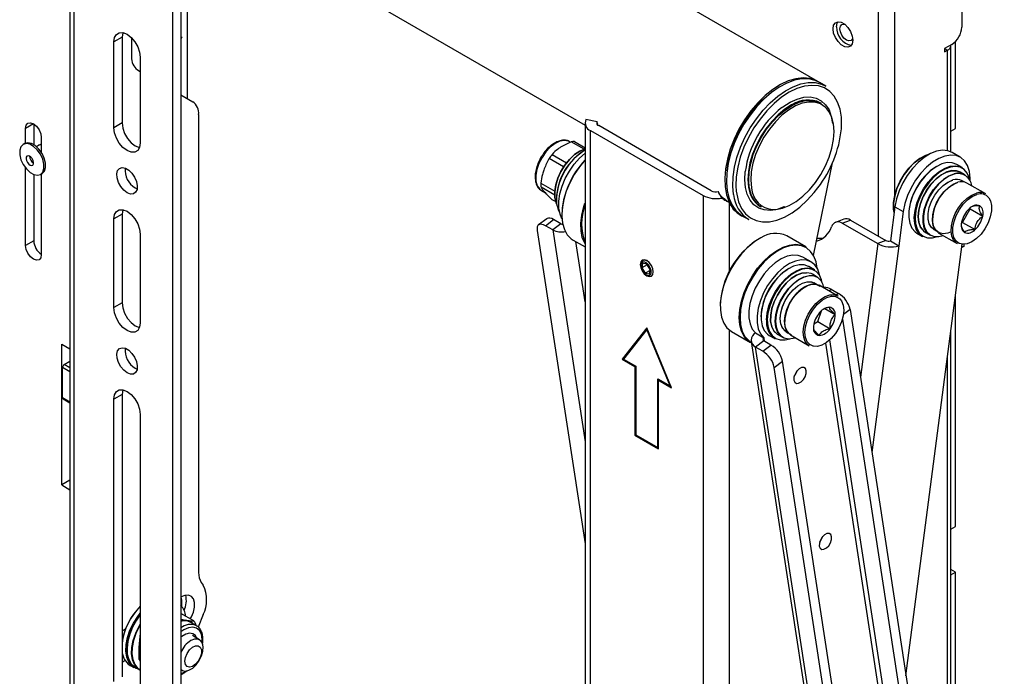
# Model space of a CAD drawing. Header units: inches. Extents: x 5 to 165, y 3 to 108.
# Tile 129 of 139: x 145.1 to 153.88, y 80.73 to 86.59. Entities that reach past the tile are written whole.
import ezdxf

# ---------------------------------------------------------------- set-up
doc = ezdxf.new("R2010")
doc.units = ezdxf.units.IN
doc.header["$LTSCALE"] = 10
doc.header["$MEASUREMENT"] = 0

msp = doc.modelspace()

# ---------------------------------------------------------------- linework, layer by layer
at = {"color": 7, "linetype": 'Continuous', "lineweight": 25}
for p, q in [((152.219578, 86.034386), (147.4934, 88.762751)), ((145.544076, 88.437876), (145.544076, 72.90727)), ((145.583324, 72.85257), (145.583324, 88.383177)), ((146.534382, 87.714913), (146.534382, 80.219939)), ((146.460843, 87.67246), (146.460843, 80.177486)), ((146.726414, 87.617852), (150.142432, 85.645826)), ((153.505101, 86.992742), (153.505101, 86.518463)), ((146.595194, 85.880531), (146.595194, 86.816457)), ((146.009709, 86.429641), (145.93617, 86.387188)), ((146.009709, 86.429641), (146.009709, 85.664131)), ((146.095269, 86.423216), (146.095269, 86.253781)), ((146.534382, 86.436316), (146.544557, 86.43044)), ((146.534382, 86.436314), (146.544557, 86.43044)), ((146.544557, 86.43044), (146.534382, 86.412818)), ((145.93617, 85.621678), (145.93617, 86.387188)), ((153.416712, 86.36537), (153.351658, 86.327815)), ((153.351658, 86.327815), (153.351658, 86.297603)), ((153.351658, 86.297603), (153.377821, 86.312706)), ((153.408282, 85.405347), (153.408282, 86.35516)), ((153.449239, 85.614824), (153.449239, 86.39131)), ((146.172344, 86.250848), (146.172344, 85.485338)), ((146.147046, 86.139326), (146.172344, 86.124717)), ((152.290289, 85.993565), (152.23372, 86.026222)), ((146.534382, 85.915648), (146.641705, 85.853672)), ((152.248789, 85.841435), (152.242329, 85.845165)), ((146.693481, 85.739217), (146.693481, 81.651782)), ((150.249495, 85.675409), (150.150804, 85.694346)), ((145.147746, 85.484164), (145.147746, 85.615816)), ((145.221285, 85.654951), (145.221285, 85.471674)), ((146.009709, 85.664131), (145.93617, 85.621678)), ((150.142432, 85.664484), (150.142432, 73.416371)), ((151.269512, 85.059525), (150.264006, 85.639991)), ((153.408282, 85.591181), (153.449239, 85.614824)), ((145.289167, 85.534175), (145.289167, 85.402799)), ((150.190467, 85.597538), (151.195973, 85.017072)), ((150.190467, 73.349426), (150.190467, 85.597538)), ((145.141104, 85.480937), (145.126962, 85.472773)), ((145.28064, 85.472579), (145.246579, 85.452916)), ((150.019491, 85.496992), (149.923066, 85.44694)), ((150.134233, 85.430753), (150.019491, 85.496992)), ((150.048975, 85.497534), (150.142432, 85.443583)), ((149.950837, 85.272656), (149.821722, 85.347193)), ((149.848822, 85.384084), (149.977561, 85.309764)), ((153.491309, 85.357885), (153.41777, 85.400339)), ((145.147746, 84.570643), (145.147746, 85.262968)), ((152.181466, 84.481818), (152.35042, 85.307482)), ((153.509095, 85.266214), (153.459598, 85.294788)), ((145.221285, 85.203757), (145.221285, 84.613097)), ((145.28195, 85.204297), (145.296092, 85.212462)), ((145.289167, 85.208464), (145.289167, 84.489002)), ((153.533891, 85.201382), (153.492172, 85.225466)), ((146.127796, 85.08399), (146.144625, 85.076069)), ((149.747174, 85.126288), (149.871872, 85.054301)), ((149.871219, 85.019705), (149.749558, 85.089939)), ((153.527264, 85.137335), (153.507331, 85.148842)), ((153.718514, 85.031475), (153.551592, 85.127837)), ((149.754585, 85.060065), (149.787925, 85.040819)), ((149.754585, 85.060065), (149.757814, 85.058295)), ((151.195973, 85.017072), (151.195973, 72.76896)), ((151.363666, 84.994175), (151.330863, 85.051148)), ((149.845679, 84.981942), (149.88051, 84.961834)), ((151.41008, 84.967382), (151.427904, 84.957093)), ((151.707373, 84.918493), (151.713833, 84.914763)), ((152.908645, 84.916588), (152.869016, 84.611609)), ((152.908645, 84.916588), (152.982184, 84.874134)), ((153.580678, 84.896629), (153.578344, 84.904911)), ((146.009709, 84.850044), (145.93617, 84.807591)), ((146.009709, 84.850044), (146.009709, 84.059211)), ((151.50279, 84.860509), (151.532134, 84.843569)), ((151.546276, 84.835405), (151.602845, 84.802748)), ((152.982184, 84.874134), (152.942555, 84.569156)), ((153.51255, 84.77686), (153.580678, 84.896629)), ((153.580678, 84.896629), (153.692033, 84.832345)), ((145.93617, 84.016758), (145.93617, 84.807591)), ((149.799827, 84.809263), (149.727237, 84.75376)), ((149.789009, 84.747041), (149.8616, 84.802544)), ((149.853356, 84.709894), (149.789009, 84.747041)), ((149.925946, 84.765398), (149.853356, 84.709894)), ((149.925946, 84.765398), (149.8616, 84.802544)), ((152.451552, 84.805501), (152.378962, 84.777193)), ((152.43853, 84.769656), (152.51112, 84.797964)), ((152.43853, 84.769656), (152.754273, 84.587382)), ((152.51112, 84.797964), (152.826863, 84.615689)), ((153.502309, 84.773976), (153.51255, 84.77686)), ((153.51255, 84.77686), (153.623905, 84.712576)), ((146.172344, 84.67125), (146.172344, 83.880417)), ((149.714774, 84.705486), (150.142432, 81.908048)), ((152.113497, 84.558487), (151.943791, 84.656456)), ((153.105126, 84.680759), (153.154624, 84.652185)), ((153.181447, 84.687217), (153.223166, 84.663133)), ((153.255383, 84.712408), (153.275316, 84.700901)), ((153.295707, 84.684583), (153.462629, 84.588221)), ((145.221285, 84.613097), (145.147746, 84.570643)), ((150.036618, 84.61894), (150.142432, 84.557854)), ((152.826863, 84.615689), (152.754273, 84.587382)), ((152.869016, 84.611609), (152.942555, 84.569156)), ((153.007135, 80.731668), (153.50745, 84.582031)), ((153.503552, 84.552028), (153.527021, 84.565577)), ((153.512879, 84.55741), (153.503552, 84.552025)), ((153.527021, 84.565577), (153.512879, 84.55741)), ((153.527021, 84.565577), (153.527021, 84.581512)), ((152.159632, 84.424469), (152.086093, 84.466923)), ((150.64064, 84.411541), (150.639324, 84.396397)), ((150.655567, 84.411954), (150.648285, 84.370525)), ((150.697659, 84.399028), (150.648285, 84.370525)), ((150.648285, 84.370525), (150.678867, 84.322772)), ((150.693431, 84.40563), (150.655567, 84.411954)), ((150.724012, 84.357877), (150.693431, 84.40563)), ((152.189917, 84.354449), (152.140419, 84.383023)), ((150.722243, 84.347813), (150.678867, 84.322772)), ((150.678867, 84.322772), (150.71673, 84.316448)), ((150.690614, 84.307552), (150.704386, 84.301118)), ((150.71673, 84.316448), (150.724012, 84.357877)), ((152.214713, 84.289618), (152.172993, 84.313702)), ((152.208086, 84.22557), (152.188153, 84.237077)), ((152.399335, 84.11971), (152.232414, 84.216072)), ((152.340611, 84.180683), (152.404958, 84.143537)), ((153.449239, 82.063961), (153.449239, 84.134045)), ((146.009709, 84.059211), (145.93617, 84.016758)), ((152.218835, 83.892795), (152.253528, 83.988375)), ((152.281958, 84.008462), (152.375837, 83.954266)), ((152.507499, 83.999931), (153.884627, 74.991734)), ((152.185003, 83.871856), (152.218835, 83.892795)), ((152.218835, 83.892795), (152.33019, 83.828511)), ((152.439818, 83.912315), (153.134758, 79.366508)), ((150.69322, 83.837532), (150.472249, 83.556825)), ((150.694546, 83.834316), (150.47932, 83.560907)), ((150.69322, 83.822125), (150.485007, 83.557625)), ((150.914191, 83.301697), (150.69322, 83.837532)), ((150.698352, 83.825088), (150.69322, 83.822125)), ((150.901433, 83.317228), (150.69322, 83.822125)), ((151.450831, 83.802532), (151.620537, 83.704563)), ((151.663741, 83.790289), (151.73728, 83.747835)), ((151.785948, 83.768995), (151.835445, 83.74042)), ((151.862268, 83.775453), (151.903988, 83.751368)), ((151.936205, 83.800643), (151.956138, 83.789136)), ((151.976529, 83.772819), (152.143451, 83.676457)), ((153.408282, 78.107644), (153.408282, 83.818846)), ((145.470894, 83.691667), (145.544076, 83.64942)), ((145.470894, 82.434195), (145.470894, 83.691667)), ((151.626032, 83.715339), (153.031466, 74.521982)), ((151.737554, 83.719579), (151.664964, 83.664076)), ((151.72931, 83.626929), (151.801901, 83.682432)), ((151.801901, 83.682432), (151.737554, 83.719579)), ((151.72931, 83.626929), (151.664964, 83.664076)), ((153.070398, 74.470718), (151.664964, 83.664076)), ((145.493521, 83.508454), (145.544076, 83.537639)), ((150.47932, 83.560907), (150.472249, 83.556825)), ((150.472249, 83.556825), (150.587154, 83.490492)), ((150.47932, 83.560907), (150.594225, 83.494574)), ((150.485007, 83.557625), (150.594225, 83.494575)), ((150.594225, 83.494574), (150.587154, 83.490492)), ((150.594225, 83.494575), (150.594225, 82.882169)), ((151.831852, 83.483323), (151.904442, 83.538827)), ((153.28157, 74.53063), (151.904442, 83.538827)), ((145.479379, 83.210418), (145.479379, 83.483959)), ((146.127796, 83.47662), (146.144625, 83.468699)), ((150.587154, 83.490492), (150.587154, 82.878086)), ((153.20898, 74.475127), (151.831852, 83.483323)), ((150.792215, 83.380278), (150.901433, 83.317228)), ((150.792215, 82.767872), (150.792215, 83.380278)), ((150.799286, 83.36803), (150.799286, 83.376196)), ((150.806357, 83.372113), (150.799286, 83.36803)), ((150.799286, 82.755625), (150.799286, 83.36803)), ((150.799286, 83.36803), (150.914191, 83.301697)), ((150.806357, 83.372113), (150.909772, 83.312412)), ((150.906564, 83.32019), (150.901433, 83.317228)), ((146.009709, 83.24267), (145.93617, 83.200217)), ((146.009709, 83.24267), (146.009709, 80.722009)), ((145.483522, 83.201261), (145.544076, 83.166304)), ((145.93617, 80.679555), (145.93617, 83.200217)), ((146.172344, 83.063877), (146.172344, 80.543215)), ((150.594225, 82.882168), (150.587154, 82.878086)), ((150.587154, 82.878086), (150.799286, 82.755625)), ((150.594225, 82.882169), (150.594225, 82.882168)), ((150.594225, 82.882169), (150.792215, 82.767872)), ((150.594225, 82.882168), (150.799286, 82.763789)), ((150.799286, 82.771954), (150.792215, 82.767872)), ((145.544076, 82.476442), (145.470894, 82.434195)), ((145.470894, 82.434195), (145.544076, 82.391947)), ((153.408282, 82.040317), (153.449239, 82.063961)), ((153.449239, 81.65569), (153.408282, 81.679334)), ((153.408282, 81.632046), (153.449239, 81.65569)), ((153.449239, 78.513097), (153.449239, 81.65569)), ((146.717165, 81.563387), (146.733735, 81.53981)), ((146.536857, 81.434933), (146.534382, 81.433504)), ((146.650225, 81.220652), (146.534382, 81.287527)), ((146.673986, 81.178886), (146.618309, 81.211028)), ((146.733673, 81.277132), (146.690435, 81.165802)), ((146.040057, 81.148137), (146.009709, 81.130617)), ((146.665461, 81.195963), (146.66701, 81.182913)), ((146.670485, 81.180798), (146.673986, 81.178886)), ((146.166966, 81.082864), (146.158412, 80.985144)), ((146.172344, 81.079759), (146.166966, 81.082864)), ((146.70239, 81.053386), (146.637882, 81.090626)), ((146.158412, 80.985144), (146.160152, 80.881481)), ((146.037595, 80.866642), (146.009709, 80.850544)), ((146.160152, 80.881481), (146.172344, 80.874442)), ((146.080754, 80.824545), (146.116109, 80.804135)), ((146.125059, 80.808206), (146.166071, 80.78453)), ((146.534382, 80.7867), (146.544922, 80.780615))]:
    msp.add_line(p, q, dxfattribs=at)
at = {"color": 8, "linetype": 'Continuous', "lineweight": 25}
for p, q in [((152.75981, 86.733138), (152.75981, 84.654398)), ((152.906888, 85.019316), (152.906888, 86.734903)), ((153.351658, 86.32781), (153.377821, 86.312706)), ((153.377821, 85.416008), (153.377821, 86.312706)), ((145.218468, 85.656643), (145.147746, 85.615816)), ((151.491991, 85.055302), (151.495753, 85.027804)), ((151.427904, 84.957093), (151.427904, 84.332056)), ((149.853356, 84.709894), (150.142432, 82.818961)), ((150.142432, 84.067383), (150.060194, 84.60533)), ((152.754273, 84.587382), (152.59963, 83.397274)), ((152.942555, 84.569156), (152.702686, 82.723156)), ((152.320437, 84.165257), (152.340611, 84.180683)), ((152.404958, 84.143537), (152.384783, 84.128111)), ((152.507499, 83.999931), (152.449338, 83.95546)), ((151.427904, 83.818496), (151.427904, 72.76896)), ((151.73728, 83.747835), (151.741991, 83.717017)), ((152.915886, 79.607806), (152.290222, 83.700457)), ((152.967448, 79.550021), (152.328363, 83.730461)), ((153.377821, 78.306897), (153.377821, 83.584423)), ((145.544076, 83.47927), (145.493521, 83.508454)), ((145.479379, 83.483959), (145.544076, 83.446611)), ((145.544076, 83.173069), (145.479379, 83.210418))]:
    msp.add_line(p, q, dxfattribs=at)
at = {"color": 7, "linetype": 'Continuous', "lineweight": 25, "flags": 128}
for points in [[(152.356052, 86.504061), (152.361383, 86.535893), (152.376731, 86.557731), (152.400246, 86.566941), (152.429092, 86.562413), (152.459789, 86.544692), (152.488635, 86.515916), (152.51215, 86.479555), (152.527498, 86.439996), (152.532829, 86.40201), (152.527498, 86.370178), (152.51215, 86.34834), (152.488635, 86.339129), (152.459789, 86.343658), (152.429092, 86.361379), (152.400246, 86.390155), (152.376731, 86.426515), (152.361383, 86.466074), (152.356052, 86.504061)], [(152.387165, 86.522022), (152.392495, 86.553854), (152.399468, 86.566866)], [(152.416863, 86.504877), (152.421331, 86.528234), (152.434053, 86.542876), (152.453094, 86.546576), (152.458495, 86.545691)], [(152.531707, 86.418871), (152.529776, 86.413759), (152.517053, 86.399116), (152.498013, 86.395417), (152.475553, 86.403223), (152.453094, 86.421348), (152.434053, 86.447031), (152.421331, 86.476363), (152.416863, 86.504877)], [(145.93617, 86.387188), (145.94195, 86.42599), (145.958723, 86.45432), (145.984847, 86.469407), (146.017766, 86.469772), (146.054257, 86.45538), (146.090748, 86.42764), (146.123667, 86.389268), (146.149791, 86.344019), (146.166564, 86.296322), (146.172344, 86.250848)], [(146.016063, 86.470099), (146.015489, 86.468443), (146.009709, 86.429641)], [(152.226576, 86.030178), (152.202634, 86.043248), (152.148085, 86.06123), (152.087995, 86.066544), (152.023586, 86.059084), (151.95617, 86.038999), (151.887119, 86.0067), (151.817838, 85.962844), (151.749739, 85.908324), (151.684207, 85.844248), (151.622577, 85.771923), (151.566102, 85.69282), (151.515933, 85.608549), (151.473091, 85.520827), (151.438449, 85.431438), (151.41271, 85.342202), (151.3964, 85.254937), (151.389851, 85.171418), (151.393194, 85.093346), (151.406364, 85.02231), (151.429091, 84.959756), (151.460913, 84.906958), (151.501182, 84.86499), (151.539278, 84.839613)], [(152.23372, 86.026222), (152.197143, 86.043257), (152.140391, 86.056542), (152.078541, 86.057088), (152.012852, 86.044885), (151.944663, 86.020182), (151.875361, 85.983481), (151.806357, 85.935529), (151.739056, 85.877302), (151.674827, 85.809987), (151.614979, 85.734952), (151.560729, 85.653726), (151.513183, 85.567962), (151.473307, 85.479406), (151.441913, 85.389861), (151.419642, 85.30115), (151.406945, 85.215078), (151.404083, 85.133398), (151.411111, 85.057773), (151.427889, 84.989741), (151.454074, 84.930689), (151.489133, 84.881817), (151.532353, 84.844122), (151.546276, 84.835405)], [(151.46768, 85.025116), (151.460651, 85.100742), (151.463514, 85.182422), (151.47621, 85.268494), (151.498482, 85.357205), (151.529875, 85.44675), (151.569751, 85.535306), (151.617298, 85.62107), (151.671548, 85.702296), (151.731396, 85.77733), (151.795625, 85.844646), (151.862926, 85.902873), (151.93193, 85.950825), (152.001232, 85.987526), (152.069421, 86.012229), (152.135109, 86.024432), (152.196959, 86.023885), (152.253712, 86.010601), (152.290289, 85.993565)], [(152.033371, 85.970484), (151.965305, 85.937661), (151.896536, 85.892927), (151.829136, 85.837473), (151.764539, 85.772482), (151.704123, 85.699339), (151.649177, 85.619603), (151.600869, 85.534973), (151.560232, 85.447253), (151.528129, 85.358313), (151.505247, 85.270048), (151.492071, 85.184339), (151.488884, 85.103013), (151.491991, 85.055302)], [(151.60865, 85.087806), (151.603035, 85.154568), (151.607218, 85.22712), (151.621089, 85.303582), (151.644289, 85.381974), (151.676218, 85.460266), (151.71605, 85.53643), (151.762751, 85.608492), (151.815112, 85.674588), (151.871779, 85.733005), (151.931282, 85.78223), (151.992081, 85.820989), (152.0526, 85.848276), (152.111274, 85.863387), (152.166581, 85.865928), (152.217091, 85.855836), (152.248789, 85.841435)], [(151.820449, 84.891329), (151.846451, 84.892037), (151.904678, 84.903134), (151.96532, 84.927001), (152.026722, 84.962984), (152.087211, 85.010103), (152.145136, 85.067073), (152.198917, 85.132339), (152.247087, 85.204122), (152.288332, 85.280462), (152.321527, 85.359279), (152.345767, 85.438421), (152.36039, 85.51573), (152.364998, 85.589098), (152.359464, 85.656523), (152.343941, 85.716165), (152.31885, 85.766398), (152.300757, 85.790019)], [(145.147746, 85.615816), (145.153129, 85.643956), (145.168457, 85.661598), (145.191397, 85.666055), (145.218457, 85.656649), (145.245517, 85.634812), (145.268457, 85.603869), (145.283785, 85.56853), (145.289167, 85.534175)], [(146.172344, 85.485338), (146.166564, 85.446536), (146.149791, 85.418206), (146.123667, 85.403119), (146.090748, 85.402754), (146.054257, 85.417146), (146.017766, 85.444886), (145.984847, 85.483258), (145.958723, 85.528507), (145.94195, 85.576204), (145.93617, 85.621678)], [(146.009709, 85.664131), (146.015489, 85.618657), (146.032262, 85.57096), (146.058386, 85.525711), (146.091305, 85.487339), (146.127796, 85.459599), (146.164287, 85.445207), (146.16599, 85.44488)], [(145.301733, 85.340688), (145.281368, 85.384303), (145.253474, 85.423438), (145.220783, 85.454262), (145.186493, 85.473757), (145.153961, 85.480017), (145.126372, 85.472427), (145.106427, 85.451731), (145.096077, 85.419954), (145.096337, 85.380208), (145.107179, 85.336382), (145.127544, 85.292767), (145.155438, 85.253632), (145.188129, 85.222808), (145.222419, 85.203313), (145.254951, 85.197053), (145.28254, 85.204643), (145.302485, 85.225339), (145.312835, 85.257116), (145.312575, 85.296862), (145.301733, 85.340688)], [(145.315875, 85.348852), (145.29551, 85.392467), (145.267617, 85.431602), (145.234925, 85.462426), (145.200635, 85.481921), (145.168103, 85.488181), (145.141104, 85.480937)], [(145.25534, 85.457974), (145.265986, 85.468739), (145.284797, 85.472394), (145.289167, 85.471727)], [(150.142432, 85.433386), (150.096294, 85.413785), (150.048943, 85.381892), (150.003548, 85.33948), (149.962231, 85.288533), (149.926925, 85.231432), (149.899279, 85.170848), (149.880587, 85.109613), (149.871722, 85.050591), (149.8731, 84.996541), (149.884656, 84.949991), (149.891981, 84.934049)], [(150.094844, 85.412948), (150.141633, 85.432703), (150.142432, 85.432935)], [(145.216589, 85.32899), (145.208398, 85.345532), (145.196916, 85.359455), (145.18389, 85.368639), (145.171304, 85.371687), (145.161074, 85.368134), (145.154757, 85.358522), (145.153315, 85.344312), (145.156968, 85.32767), (145.165159, 85.311128), (145.176641, 85.297205), (145.189667, 85.288021), (145.202253, 85.284973), (145.212483, 85.288526), (145.2188, 85.298138), (145.220241, 85.312347), (145.216589, 85.32899)], [(145.296092, 85.212462), (145.296682, 85.212807), (145.316627, 85.233504), (145.326977, 85.26528), (145.326718, 85.305026), (145.315875, 85.348852)], [(149.891366, 84.937209), (149.884568, 84.952139), (149.873087, 84.99839), (149.871718, 85.052092), (149.880525, 85.110734), (149.899097, 85.171575), (149.926565, 85.231769), (149.961645, 85.288502), (150.002695, 85.339122), (150.047798, 85.381261), (150.094844, 85.412948)], [(149.936269, 84.809407), (149.919329, 84.849864), (149.909036, 84.904318), (149.908738, 84.9657), (149.918447, 85.031829), (149.937817, 85.100358), (149.966161, 85.168852), (150.002472, 85.234879), (150.04546, 85.296092), (150.093598, 85.350319), (150.142432, 85.393519)], [(152.901834, 84.864173), (152.896661, 84.895997), (152.896328, 84.953546), (152.906066, 85.015806), (152.925479, 85.080226), (152.95377, 85.144171), (152.989782, 85.205022), (153.032041, 85.260287), (153.078815, 85.307705), (153.128191, 85.345333), (153.178147, 85.371633), (153.2105, 85.382255)], [(153.214915, 85.384677), (153.182195, 85.373927), (153.131524, 85.347251), (153.081442, 85.309085), (153.033998, 85.260988), (152.991135, 85.204932), (152.954608, 85.143211), (152.925912, 85.078352), (152.906222, 85.013009), (152.896344, 84.949859), (152.896682, 84.891487), (152.902106, 84.858446)], [(153.41777, 85.400339), (153.380588, 85.415338), (153.332751, 85.42012), (153.280574, 85.411693), (153.225832, 85.390346), (153.170391, 85.356805), (153.116138, 85.312212), (153.064921, 85.258086), (153.018485, 85.19627), (152.978409, 85.128869), (152.94606, 85.058179), (152.922538, 84.986606), (152.908645, 84.916588)], [(153.579119, 85.149658), (153.57926, 85.171573), (153.572821, 85.231462), (153.55637, 85.283122), (153.530467, 85.324794), (153.495995, 85.355058), (153.454128, 85.372885), (153.40629, 85.377666), (153.354113, 85.36924), (153.299371, 85.347893), (153.24393, 85.314352), (153.189677, 85.269759), (153.138461, 85.215633), (153.092024, 85.153817), (153.051948, 85.086416), (153.019599, 85.015725), (152.996077, 84.944152), (152.982184, 84.874134)], [(146.054257, 85.041537), (146.024409, 85.064519), (145.997796, 85.096514), (145.977301, 85.134054), (145.965146, 85.173072), (145.962647, 85.209338), (145.970075, 85.238924), (145.986626, 85.258623), (146.010506, 85.266301), (146.039127, 85.261124), (146.069387, 85.243655), (146.098008, 85.215787), (146.121888, 85.180539), (146.138438, 85.141731), (146.145867, 85.103568), (146.143368, 85.070186), (146.131213, 85.045203), (146.110718, 85.031326), (146.084105, 85.030058), (146.054257, 85.041537)], [(150.144195, 85.334933), (150.092157, 85.272474), (150.045613, 85.203496), (150.0059, 85.129985), (149.974162, 85.054055), (149.951312, 84.977891), (149.938006, 84.903683), (149.934628, 84.833566), (149.941275, 84.769558), (149.957756, 84.7135), (149.983596, 84.667005), (150.018052, 84.631409), (150.036618, 84.61894)], [(153.154624, 84.652185), (153.154578, 84.652212), (153.122533, 84.679111), (153.099058, 84.717478), (153.085114, 84.76574), (153.081272, 84.821923), (153.087689, 84.883726), (153.104102, 84.948619), (153.12984, 85.013945), (153.163848, 85.077029), (153.204735, 85.13529), (153.250826, 85.186342), (153.300235, 85.228094), (153.350939, 85.258837), (153.400861, 85.277314), (153.447959, 85.282767), (153.490303, 85.274973), (153.509095, 85.266214)], [(153.577928, 85.151982), (153.573006, 85.172786), (153.554465, 85.21571), (153.526956, 85.248048), (153.491604, 85.268478), (153.449857, 85.276162), (153.403423, 85.270786), (153.354205, 85.25257), (153.304217, 85.22226), (153.255505, 85.181097), (153.210064, 85.130765), (153.169753, 85.073326), (153.136225, 85.011132), (153.11085, 84.946727), (153.094668, 84.882749), (153.088342, 84.821818), (153.09213, 84.766428), (153.105877, 84.718846), (153.129021, 84.681021), (153.160614, 84.654501), (153.199362, 84.640371), (153.243679, 84.639211), (153.287968, 84.649703)], [(153.459598, 85.294788), (153.420341, 85.309093), (153.37539, 85.310269), (153.32663, 85.298243), (153.276057, 85.273506), (153.225743, 85.237071), (153.177746, 85.19043), (153.134033, 85.135492), (153.096392, 85.074506)], [(153.492172, 85.225466), (153.458919, 85.237786), (153.416793, 85.238848), (153.370928, 85.226701), (153.323467, 85.201911), (153.27663, 85.165639), (153.232606, 85.119581), (153.193456, 85.065889), (153.161008, 85.007075), (153.136781, 84.94589), (153.121906, 84.885192), (153.117081, 84.827822), (153.122529, 84.776461), (153.137997, 84.733511), (153.162762, 84.700981), (153.181447, 84.687217)], [(153.150204, 84.716739), (153.137863, 84.735762), (153.122494, 84.778435), (153.117081, 84.829466), (153.121875, 84.886467), (153.136654, 84.946773), (153.160725, 85.007565), (153.192964, 85.066001), (153.231863, 85.119346), (153.275603, 85.165108), (153.322138, 85.201147), (153.369294, 85.225777), (153.414864, 85.237847), (153.456719, 85.236791), (153.474053, 85.231935)], [(153.223166, 84.663133), (153.220003, 84.665035), (153.190999, 84.691752), (153.170765, 84.729715), (153.160245, 84.777148), (153.159931, 84.831834), (153.169839, 84.891216), (153.189505, 84.952517), (153.21801, 85.012871), (153.25402, 85.069455), (153.295853, 85.119624), (153.341551, 85.161032), (153.388978, 85.191743), (153.435916, 85.21032)], [(153.436961, 85.207714), (153.390325, 85.189256), (153.343203, 85.158743), (153.297799, 85.117602), (153.256236, 85.067756), (153.220457, 85.011536), (153.192136, 84.95157), (153.172597, 84.890664), (153.162752, 84.831664), (153.163064, 84.77733), (153.173516, 84.730202), (153.193621, 84.692484), (153.222437, 84.665939), (153.258619, 84.651808), (153.300474, 84.650753), (153.338377, 84.65995)], [(153.096392, 85.074506), (153.066365, 85.00997), (153.045181, 84.944525), (153.033707, 84.88085), (153.032413, 84.821553), (153.041352, 84.769061), (153.060158, 84.725523), (153.088061, 84.692722), (153.105126, 84.680759)], [(153.268937, 84.708522), (153.261544, 84.71154), (153.233577, 84.732519), (153.214116, 84.765058), (153.204292, 84.807267), (153.204676, 84.856692), (153.215247, 84.910462), (153.235389, 84.96545), (153.263931, 85.018463), (153.299216, 85.066417), (153.339193, 85.106528), (153.381538, 85.136463), (153.42379, 85.154483)], [(153.255383, 84.712408), (153.23382, 84.730111), (153.214203, 84.76291), (153.204301, 84.805457), (153.204688, 84.855278), (153.215343, 84.909477), (153.235646, 84.964906), (153.264417, 85.018342), (153.299985, 85.066681), (153.340281, 85.107112), (153.382964, 85.137287), (153.425555, 85.155451)], [(153.295707, 84.684583), (153.289819, 84.688311), (153.26534, 84.71361), (153.249394, 84.749292), (153.242843, 84.793434), (153.24604, 84.843655), (153.258811, 84.897249), (153.280469, 84.951326), (153.309846, 85.002971), (153.345358, 85.049399), (153.38509, 85.088108), (153.426902, 85.117011), (153.468538, 85.134549)], [(153.410029, 84.691568), (153.379101, 84.679599), (153.338762, 84.67446), (153.303356, 84.68279), (153.274942, 84.704104), (153.255169, 84.737164), (153.245188, 84.780048), (153.245579, 84.830264), (153.256318, 84.884894), (153.276782, 84.940763), (153.305782, 84.994624), (153.341632, 85.043346), (153.382248, 85.084098), (153.42527, 85.114512), (153.468198, 85.132821)], [(153.462629, 84.588221), (153.456741, 84.591949), (153.432261, 84.617248), (153.416316, 84.65293), (153.409765, 84.697072), (153.412962, 84.747293), (153.425733, 84.800887), (153.447391, 84.854964), (153.476767, 84.906609), (153.512279, 84.953037), (153.552012, 84.991746), (153.593824, 85.020649), (153.63546, 85.038187)], [(153.469322, 84.596189), (153.453656, 84.610077), (153.434511, 84.642087), (153.424847, 84.68361), (153.425225, 84.732232), (153.435624, 84.785127), (153.455438, 84.839222), (153.483517, 84.891373), (153.518228, 84.938548), (153.557555, 84.978007), (153.599211, 85.007455), (153.640777, 85.025182)], [(153.746631, 84.9953), (153.760774, 84.969445), (153.770438, 84.927922), (153.77006, 84.8793), (153.759662, 84.826405), (153.739847, 84.77231), (153.711768, 84.720159), (153.677057, 84.672984), (153.63773, 84.633525), (153.596074, 84.604077), (153.554508, 84.586349), (153.51545, 84.581374), (153.483627, 84.588345)], [(150.142432, 84.585467), (150.139252, 84.590998), (150.118015, 84.64246), (150.10641, 84.70271), (150.104769, 84.770015), (150.113141, 84.842438), (150.131285, 84.917896), (150.140665, 84.946984)], [(145.93617, 84.807591), (145.94195, 84.846392), (145.958723, 84.874723), (145.984847, 84.889809), (146.017766, 84.890174), (146.054257, 84.875783), (146.090748, 84.848043), (146.123667, 84.809671), (146.149791, 84.764422), (146.166564, 84.716725), (146.172344, 84.67125)], [(146.016063, 84.890502), (146.015489, 84.888846), (146.009709, 84.850044)], [(149.8616, 84.802544), (149.844628, 84.81072), (149.828852, 84.815024), (149.814879, 84.81529), (149.803245, 84.811509), (149.799827, 84.809263)], [(149.789009, 84.747041), (149.772038, 84.755217), (149.756262, 84.75952), (149.742289, 84.759787), (149.730655, 84.756005), (149.721807, 84.748322), (149.716086, 84.737031), (149.713711, 84.722567), (149.714774, 84.705486)], [(151.710674, 84.639467), (151.651611, 84.602192), (151.593862, 84.554195), (151.53909, 84.496857), (151.488869, 84.431828), (151.444645, 84.360978), (151.40769, 84.286345), (151.379066, 84.210077), (151.359598, 84.134368), (151.349845, 84.061395), (151.350088, 83.993258), (151.36032, 83.931917), (151.380247, 83.879136), (151.409295, 83.836435), (151.446629, 83.805042), (151.450831, 83.802532)], [(152.213188, 84.636842), (152.260272, 84.635418), (152.266933, 84.636204)], [(145.289167, 84.489002), (145.283785, 84.460862), (145.268457, 84.44322), (145.245517, 84.438763), (145.218457, 84.448169), (145.191397, 84.470006), (145.168457, 84.500949), (145.153129, 84.536288), (145.147746, 84.570643)], [(151.620537, 83.704563), (151.596694, 83.721292), (151.563383, 83.758473), (151.538807, 83.806386), (151.523673, 83.863653), (151.518416, 83.928626), (151.523188, 83.999436), (151.537852, 84.074046), (151.561985, 84.15031), (151.594893, 84.226033), (151.635629, 84.299038), (151.683022, 84.367223), (151.735709, 84.428628), (151.792173, 84.481485), (151.85079, 84.524275), (151.909874, 84.555766), (151.967724, 84.575053), (152.022678, 84.58158), (152.073154, 84.575159), (152.113497, 84.558487)], [(152.213846, 84.36802), (152.204126, 84.424043), (152.184401, 84.476288), (152.155648, 84.518556), (152.118693, 84.549631), (152.074599, 84.568619), (152.024635, 84.574974), (151.970239, 84.568513), (151.912974, 84.549423), (151.85449, 84.518251), (151.796467, 84.475895), (151.740576, 84.423573), (151.688424, 84.362791), (151.641511, 84.295298), (151.601188, 84.223034), (151.568614, 84.148078), (151.544726, 84.072588), (151.530211, 83.998735), (151.525487, 83.928643), (151.530691, 83.864329), (151.545671, 83.807643), (151.569998, 83.760215), (151.602971, 83.723411), (151.627403, 83.706376)], [(152.086093, 84.466923), (152.085607, 84.467202), (152.044445, 84.482551), (151.99766, 84.485042), (151.946913, 84.474584), (151.894006, 84.451551), (151.840819, 84.41676), (151.78924, 84.371446), (151.741102, 84.317219), (151.698114, 84.256005), (151.661803, 84.189979), (151.63346, 84.121485), (151.614089, 84.052956), (151.60438, 83.986826), (151.604678, 83.925444), (151.614971, 83.870991), (151.634895, 83.825399), (151.663741, 83.790289)], [(150.751681, 84.334534), (150.747231, 84.362938), (150.734558, 84.392155), (150.715592, 84.417738), (150.69322, 84.435792), (150.670848, 84.443569), (150.651881, 84.439884), (150.639208, 84.425298), (150.634758, 84.402032), (150.639208, 84.373628), (150.651881, 84.344411), (150.670848, 84.318828), (150.69322, 84.300774), (150.715592, 84.292997), (150.734558, 84.296683), (150.747231, 84.311268), (150.751681, 84.334534)], [(150.677624, 84.315704), (150.695976, 84.305409), (150.712831, 84.304065), (150.725624, 84.311876), (150.732407, 84.327653), (150.732148, 84.348994), (150.724886, 84.37265), (150.711727, 84.39502), (150.694673, 84.412698), (150.676322, 84.422993), (150.659467, 84.424337), (150.646673, 84.416526), (150.63989, 84.400749), (150.640149, 84.379408), (150.647411, 84.355752), (150.660571, 84.333382), (150.677624, 84.315704)], [(152.237318, 84.300524), (152.235569, 84.309149), (152.219001, 84.35809), (152.193222, 84.397085), (152.159146, 84.424749), (152.117984, 84.440098), (152.071199, 84.442588), (152.020452, 84.432131), (151.967545, 84.409098), (151.914358, 84.374306), (151.862779, 84.328993), (151.814641, 84.274766), (151.771653, 84.213552), (151.735342, 84.147526), (151.706999, 84.079032), (151.687628, 84.010503), (151.67792, 83.944373), (151.678217, 83.882991), (151.68851, 83.828537), (151.708434, 83.782946), (151.73728, 83.747835), (151.73728, 83.747835)], [(152.140419, 84.383023), (152.13806, 84.38435), (152.098328, 84.397818), (152.053064, 84.398112), (152.00412, 84.385219), (151.9535, 84.359666), (151.903277, 84.322501), (151.855506, 84.275244), (151.812143, 84.219831), (151.774964, 84.158529), (151.745491, 84.09385), (151.72493, 84.028439), (151.714123, 83.964976), (151.713513, 83.906059), (151.723125, 83.8541), (151.742564, 83.811226), (151.771036, 83.779191), (151.785948, 83.768995)], [(151.76203, 83.906219), (151.767768, 83.967725), (151.783532, 84.032493), (151.808678, 84.097874), (151.842176, 84.16119), (151.882655, 84.219848), (151.928456, 84.271448), (151.977706, 84.313876), (152.028388, 84.345397), (152.078427, 84.364719), (152.125774, 84.371051), (152.168491, 84.364134), (152.189917, 84.354449)], [(152.258749, 84.240217), (152.25289, 84.264173), (152.233724, 84.306442), (152.205654, 84.338025), (152.169829, 84.357627), (152.127714, 84.364446), (152.081035, 84.358203), (152.031702, 84.339153), (151.981735, 84.308077), (151.93318, 84.266247), (151.888024, 84.215375), (151.848117, 84.157544), (151.815091, 84.095122), (151.7903, 84.030663), (151.774758, 83.966808), (151.769101, 83.90617)], [(151.843972, 83.791052), (151.828412, 83.808425), (151.808872, 83.84677), (151.799027, 83.894403), (151.799337, 83.949096), (151.809788, 84.008292), (151.829892, 84.069223), (151.858708, 84.129039), (151.894889, 84.184945), (151.936743, 84.234325), (151.982314, 84.27487), (152.029469, 84.304686), (152.076005, 84.322378), (152.119745, 84.327118)], [(152.12183, 84.328126), (152.077806, 84.323355), (152.030969, 84.305549), (151.983508, 84.27554), (151.937643, 84.234732), (151.895518, 84.185032), (151.859102, 84.128765), (151.830099, 84.068561), (151.809865, 84.007235), (151.799346, 83.947656), (151.799034, 83.892609), (151.808943, 83.844667), (151.82861, 83.806073), (151.857115, 83.778632), (151.862268, 83.775453)], [(151.903988, 83.751368), (151.883551, 83.766781), (151.859323, 83.799994), (151.844448, 83.843516), (151.839621, 83.895315), (151.845069, 83.952966), (151.860536, 84.013775), (151.8853, 84.074898), (151.918202, 84.133477), (151.957704, 84.186773), (152.001958, 84.232294), (152.048897, 84.267911), (152.096324, 84.29196), (152.142022, 84.303315), (152.183855, 84.301445), (152.214713, 84.289618)], [(152.275083, 84.191439), (152.268109, 84.2183), (152.248569, 84.256646), (152.220247, 84.283911), (152.184468, 84.298821), (152.142904, 84.300678), (152.0975, 84.289396), (152.050378, 84.265502), (152.003742, 84.230114), (151.959772, 84.184886), (151.920524, 84.131933), (151.887834, 84.073731), (151.86323, 84.013002), (151.847862, 83.952584), (151.84245, 83.895304), (151.847245, 83.843839), (151.862025, 83.800596), (151.886097, 83.767598), (151.918337, 83.746386), (151.957236, 83.737953), (151.957236, 83.737953)], [(152.172993, 84.313702), (152.160981, 84.319639), (152.12183, 84.328126)], [(151.904606, 84.02515), (151.928961, 84.079585), (151.960975, 84.130539), (151.998789, 84.17505), (152.040204, 84.210532), (152.082815, 84.234921), (152.124144, 84.246801), (152.161789, 84.245482), (152.193564, 84.23104), (152.198296, 84.227283)], [(151.904771, 84.024377), (151.92932, 84.079248), (151.961591, 84.13061), (151.999707, 84.175477), (152.041454, 84.211242), (152.084405, 84.235827), (152.126065, 84.247802), (152.164012, 84.246472), (152.188153, 84.237077)], [(151.944604, 84.000048), (151.968464, 84.053757), (151.999655, 84.104268), (152.036497, 84.148858), (152.077003, 84.185124), (152.118991, 84.211111), (152.160195, 84.225417), (152.198396, 84.227271), (152.231533, 84.216573), (152.232414, 84.216072)], [(151.945814, 84.000006), (151.970559, 84.055313), (152.003085, 84.107082), (152.041504, 84.152305), (152.083582, 84.188354), (152.126875, 84.213134), (152.168865, 84.225204), (152.207113, 84.223864), (152.239396, 84.20919), (152.241078, 84.207917)], [(152.111526, 83.903686), (152.135385, 83.957395), (152.166577, 84.007906), (152.203419, 84.052496), (152.243925, 84.088762), (152.285913, 84.114749), (152.327117, 84.129055), (152.365318, 84.130909), (152.398455, 84.120212), (152.399335, 84.11971)], [(146.009709, 84.059211), (146.015489, 84.013736), (146.032262, 83.96604), (146.058386, 83.920791), (146.091305, 83.882418), (146.127796, 83.854678), (146.164287, 83.840287), (146.16599, 83.839959)], [(151.949758, 83.796758), (151.927965, 83.808314), (151.903909, 83.83504), (151.888968, 83.872496), (151.884012, 83.918506), (151.889327, 83.970396), (151.904606, 84.02515)], [(151.936205, 83.800643), (151.928317, 83.805806), (151.904068, 83.832746), (151.889008, 83.870502), (151.884012, 83.91688), (151.88937, 83.969185), (151.904771, 84.024377)], [(152.416817, 84.095495), (152.43277, 84.075637), (152.447468, 84.03879), (152.452344, 83.993527), (152.447115, 83.942481), (152.432084, 83.888617), (152.408125, 83.835066), (152.376631, 83.784941), (152.339432, 83.741153), (152.29869, 83.706249), (152.256772, 83.682256), (152.216115, 83.670568), (152.182706, 83.671121)], [(146.172344, 83.880417), (146.166564, 83.841616), (146.149791, 83.813285), (146.123667, 83.798199), (146.090748, 83.797834), (146.054257, 83.812225), (146.017766, 83.839965), (145.984847, 83.878338), (145.958723, 83.923587), (145.94195, 83.971283), (145.93617, 84.016758)], [(151.976529, 83.772819), (151.963312, 83.782218), (151.941007, 83.810458), (151.927515, 83.848617), (151.923563, 83.894637), (151.929364, 83.946038), (151.944604, 84.000048)], [(151.986519, 83.76998), (151.969547, 83.7797), (151.945106, 83.806854), (151.929926, 83.84491), (151.92489, 83.891656), (151.930291, 83.944376), (151.945814, 84.000006)], [(151.769101, 83.90617), (151.773561, 83.851232), (151.787955, 83.804242), (151.811694, 83.767126), (151.843807, 83.741402), (151.882978, 83.728123), (151.927604, 83.727834), (151.96879, 83.737938)], [(152.143451, 83.676457), (152.130234, 83.685856), (152.107929, 83.714096), (152.094437, 83.752255), (152.090485, 83.798275), (152.096285, 83.849676), (152.111526, 83.903686)], [(151.957236, 83.737953), (152.000976, 83.742693), (152.019199, 83.748186)], [(146.054257, 83.434167), (146.024409, 83.457149), (145.997796, 83.489144), (145.977301, 83.526684), (145.965146, 83.565702), (145.962647, 83.601968), (145.970075, 83.631554), (145.986626, 83.651253), (146.010506, 83.65893), (146.039127, 83.653754), (146.069387, 83.636285), (146.098008, 83.608417), (146.121888, 83.573168), (146.138438, 83.53436), (146.145867, 83.496198), (146.143368, 83.462816), (146.131213, 83.437833), (146.110718, 83.423956), (146.084105, 83.422688), (146.054257, 83.434167)], [(152.070466, 83.353155), (152.09082, 83.373675), (152.106717, 83.39995), (152.115739, 83.427979), (152.11651, 83.453495), (152.108915, 83.472614), (152.094109, 83.482425), (152.074346, 83.481433), (152.052636, 83.469791), (152.032282, 83.449271), (152.016385, 83.422996), (152.007363, 83.394967), (152.006592, 83.36945), (152.014187, 83.350332), (152.028993, 83.340521), (152.048756, 83.341513), (152.070466, 83.353155)], [(145.93617, 83.200217), (145.94195, 83.239019), (145.958723, 83.267349), (145.984847, 83.282436), (146.017766, 83.282801), (146.054257, 83.268409), (146.090748, 83.240669), (146.123667, 83.202297), (146.149791, 83.157048), (146.166564, 83.109351), (146.172344, 83.063877)], [(146.016063, 83.283128), (146.015489, 83.281472), (146.009709, 83.24267)], [(152.296917, 81.871873), (152.317271, 81.892393), (152.333168, 81.918668), (152.342189, 81.946697), (152.342961, 81.972213), (152.335366, 81.991332), (152.32056, 82.001142), (152.300797, 82.000151), (152.279087, 81.988509), (152.258733, 81.967988), (152.242836, 81.941714), (152.233814, 81.913684), (152.233043, 81.888168), (152.240638, 81.86905), (152.255444, 81.859239), (152.275207, 81.86023), (152.296917, 81.871873)], [(146.61872, 81.23884), (146.628506, 81.2561), (146.647167, 81.300404), (146.656892, 81.344262), (146.656892, 81.38412), (146.647167, 81.41675), (146.628506, 81.439509), (146.60242, 81.450551), (146.571023, 81.448984), (146.536857, 81.434933)], [(146.544069, 81.347107), (146.541904, 81.406557), (146.537609, 81.435364)], [(146.116109, 80.804135), (146.095782, 80.818966), (146.069045, 80.852717), (146.05143, 80.896942), (146.043657, 80.949831), (146.046045, 81.009218), (146.058496, 81.072671), (146.080501, 81.137593), (146.111158, 81.201326), (146.149212, 81.261262), (146.172344, 81.291228)], [(146.172344, 81.280154), (146.154777, 81.257048), (146.117264, 81.197966), (146.087043, 81.135139), (146.065351, 81.07114), (146.053077, 81.00859), (146.050723, 80.950048), (146.058385, 80.897911), (146.07575, 80.854315), (146.102106, 80.821044), (146.136375, 80.79946), (146.146395, 80.795889)], [(146.172344, 81.274717), (146.137999, 81.226262), (146.104252, 81.165523), (146.078388, 81.102335), (146.061466, 81.039285), (146.054177, 80.978953), (146.056822, 80.92381), (146.069291, 80.876114), (146.091074, 80.837816), (146.12128, 80.810486), (146.125059, 80.808206)], [(146.166071, 80.78453), (146.146206, 80.799023), (146.120078, 80.832007), (146.102863, 80.875225), (146.095267, 80.92691), (146.097601, 80.984945), (146.109769, 81.046954), (146.131273, 81.110399), (146.161232, 81.172682), (146.172344, 81.191832)], [(146.172344, 81.186414), (146.163674, 81.171337), (146.13389, 81.109417), (146.112511, 81.046342), (146.100414, 80.984694), (146.098094, 80.926997), (146.105645, 80.875613), (146.12276, 80.832646), (146.148736, 80.799855), (146.172344, 80.783317)], [(146.677918, 81.067514), (146.665043, 81.089993), (146.641876, 81.107012), (146.612233, 81.111524), (146.578515, 81.103164), (146.543454, 81.082608), (146.534382, 81.075378)], [(146.534382, 80.788603), (146.547915, 80.779014), (146.575341, 80.773254), (146.607059, 80.780267), (146.640253, 80.799429), (146.671971, 80.829038), (146.699397, 80.866463), (146.720093, 80.908378), (146.73222, 80.951059), (146.7347, 80.990715), (146.727314, 81.02382), (146.710717, 81.047434), (146.686385, 81.059459), (146.656479, 81.058825), (146.623656, 81.04559), (146.623656, 81.04559)], [(146.570256, 80.861681), (146.575295, 80.895715), (146.58973, 80.930969), (146.611611, 80.962683), (146.637985, 80.986573), (146.665288, 80.999413), (146.689834, 80.999469), (146.708307, 80.986734), (146.718212, 80.962926), (146.718212, 80.931262), (146.708307, 80.896019), (146.689834, 80.861955), (146.665288, 80.833671), (146.637985, 80.814987), (146.611611, 80.808428), (146.58973, 80.814877), (146.575295, 80.833465), (146.570256, 80.861681)]]:
    msp.add_lwpolyline(points, dxfattribs=at)
at = {"color": 8, "linetype": 'Continuous', "lineweight": 25, "flags": 128}
for points in [[(152.430679, 85.610883), (152.432197, 85.636968), (152.430351, 85.715445), (152.418496, 85.786985), (152.396883, 85.850064), (152.365975, 85.903338), (152.326428, 85.94567), (152.279087, 85.976159), (152.224961, 85.994155), (152.165202, 85.999274), (152.101085, 85.991408), (152.033976, 85.970723), (152.033371, 85.970484)], [(151.900037, 85.802699), (151.908809, 85.809232), (151.971881, 85.849439), (152.034663, 85.877747), (152.09553, 85.893422), (152.152905, 85.896058), (152.205302, 85.885588), (152.251365, 85.862283), (152.2899, 85.826745), (152.319908, 85.779895), (152.340614, 85.722947), (152.351269, 85.659809)], [(151.990357, 85.827262), (151.98562, 85.824718), (151.924821, 85.78596), (151.865318, 85.736735), (151.808652, 85.678318), (151.75629, 85.612222), (151.709589, 85.540159), (151.669758, 85.463995), (151.637829, 85.385704), (151.614628, 85.307312), (151.600757, 85.23085), (151.596575, 85.158298), (151.60219, 85.091535)], [(152.300757, 85.790019), (152.284877, 85.805853), (152.242948, 85.833451), (152.194208, 85.848442), (152.139984, 85.850415), (152.081758, 85.839317), (152.021116, 85.815451), (151.959713, 85.779467), (151.899225, 85.732348), (151.8413, 85.675378), (151.787519, 85.610112), (151.739349, 85.53833), (151.698104, 85.461989), (151.664908, 85.383173), (151.640669, 85.30403), (151.626045, 85.226721), (151.621438, 85.153353), (151.626971, 85.085929)], [(150.006533, 85.496499), (149.994301, 85.502306), (149.958177, 85.508283), (149.917541, 85.500893), (149.874757, 85.480566), (149.832309, 85.448483), (149.792666, 85.406508), (149.758131, 85.357082), (149.730711, 85.303075), (149.711999, 85.247628), (149.703084, 85.193963), (149.704483, 85.145198), (149.716115, 85.104167), (149.737303, 85.073255), (149.754585, 85.060065)], [(151.574117, 85.088847), (151.568292, 85.158106), (151.572245, 85.230121)], [(151.495753, 85.027804), (151.512532, 84.960315), (151.538863, 84.901983), (151.574185, 84.854052), (151.617745, 84.817544), (151.668614, 84.793237), (151.725709, 84.781648), (151.787813, 84.783025), (151.853602, 84.797339), (151.921673, 84.824284), (151.990576, 84.863286), (152.058843, 84.913514), (152.125019, 84.973898), (152.187692, 85.04315), (152.221536, 85.086306)], [(151.922442, 84.916881), (151.918007, 84.914852), (151.855981, 84.892789), (151.796668, 84.883603), (151.741603, 84.887533), (151.692213, 84.904476), (151.649777, 84.933993), (151.615394, 84.975321), (151.589954, 85.027389), (151.574117, 85.088847)], [(153.483627, 84.588345), (153.481168, 84.589439), (153.469322, 84.596189)], [(152.124844, 83.899385), (152.148803, 83.952936), (152.180297, 84.003062), (152.217496, 84.04685), (152.258238, 84.081754), (152.300156, 84.105747), (152.340813, 84.117434), (152.377847, 84.116136), (152.409105, 84.101929), (152.416817, 84.095495)], [(152.182706, 83.671121), (152.179081, 83.671866), (152.147824, 83.686074), (152.124158, 83.712366), (152.10946, 83.749213), (152.104584, 83.794475), (152.109814, 83.845522), (152.124844, 83.899385)], [(146.725363, 81.028072), (146.725835, 81.059552), (146.718037, 81.101733), (146.700431, 81.134546), (146.674122, 81.155929), (146.640763, 81.164538), (146.602452, 81.159832), (146.561594, 81.142107), (146.534382, 81.123711)], [(146.534382, 80.749748), (146.541681, 80.752721), (146.578332, 80.77338)]]:
    msp.add_lwpolyline(points, dxfattribs=at)
at = {"color": 7, "linetype": 'Continuous', "lineweight": 25}
for centre, radius, start, end in [((152.548074, 86.515821), 0.161029, 177.7930151, 260.1494167), ((153.313199, 86.527195), 0.192101, 302.6054783, 357.3945215), ((153.359698, 86.357464), 0.048287, 292.0445456, 3.3484763), ((146.220434, 86.241463), 0.12577, 174.379621, 234.3019615), ((152.469867, 85.09823), 1.07133, 132.4851419, 172.5077119), ((152.132666, 85.606465), 0.262685, 65.3251468, 122.8028863), ((146.568317, 85.751534), 0.12577, 354.379621, 54.3019615), ((152.446073, 85.109986), 0.882047, 128.2471913, 172.1719731), ((150.2148, 85.664036), 0.07081, 154.6567341, 249.9016373), ((150.272908, 85.66432), 0.025906, 154.6567341, 249.9016373), ((151.402118, 85.716978), 1.034018, 322.4160315, 354.1108774), ((150.036549, 85.37146), 0.126686, 84.3708303, 97.7381749), ((145.255476, 85.367988), 0.070421, 179.9422283, 240.0523952), ((150.215579, 85.086267), 0.472447, 140.9224668, 146.4760409), ((150.413484, 84.969993), 0.526999, 120.5127805, 178.1142235), ((150.429355, 84.960266), 0.543664, 121.4425983, 176.0238655), ((146.222678, 85.244076), 0.186091, 174.5474561, 239.3450919), ((150.697078, 84.809643), 0.763564, 136.6243923, 177.0954246), ((153.536009, 84.855115), 0.492502, 121.2452103, 153.4407465), ((153.458998, 85.060039), 0.101104, 61.4420685, 109.3164117), ((153.474484, 85.091639), 0.124791, 61.5723457, 108.0026441), ((153.4716, 85.089217), 0.123456, 6.5050524, 106.2948917), ((149.985391, 85.12366), 0.238231, 179.3680397, 188.137419), ((151.834846, 85.114465), 0.233783, 185.6285996, 236.9573454), ((151.841306, 85.110735), 0.233783, 185.6285996, 236.9573454), ((153.517773, 84.83473), 0.486022, 150.3284118, 179.4090538), ((153.610496, 84.794825), 0.366527, 113.1442763, 178.6659993), ((153.502466, 85.037167), 0.103123, 61.5503424, 109.2081378), ((150.115647, 84.97924), 0.229412, 175.3182246, 208.6600636), ((151.312196, 85.242747), 0.253845, 242.7513384, 281.6985011), ((151.312033, 85.142089), 0.09287, 242.7513384, 281.6985011), ((151.766675, 85.054594), 0.300444, 185.6306441, 236.9553009), ((153.669387, 84.940805), 0.103123, 61.5503424, 109.2081378), ((150.573663, 84.764677), 0.46189, 159.0066583, 200.9933417), ((151.655397, 85.056398), 0.248223, 203.5822583, 247.7675006), ((153.724636, 84.732519), 0.226249, 132.6391197, 168.0963558), ((153.637944, 84.84346), 0.086664, 71.2717832, 140.181308), ((153.613, 84.860368), 0.083854, 340.4770807, 51.0008188), ((153.470649, 84.879013), 0.226249, 312.6391197, 348.0963558), ((149.942546, 84.796533), 0.035284, 241.9348783, 270.7129541), ((152.16041, 84.795226), 0.190901, 284.3598566, 342.3530496), ((152.402319, 84.718093), 0.063008, 54.921094, 162.1996159), ((152.473631, 84.740839), 0.068328, 56.7247448, 108.8524939), ((153.582285, 84.751164), 0.083854, 160.4770807, 231.0008188), ((149.931558, 84.863039), 0.171956, 242.9493325, 282.5365164), ((151.842425, 84.439501), 0.239467, 64.956902, 123.3796141), ((153.557341, 84.768072), 0.086664, 251.2717832, 320.181308), ((145.375557, 84.62034), 0.154442, 182.6882723, 235.9879974), ((152.088681, 84.003561), 0.740451, 122.0747135, 177.9306593), ((152.869935, 84.800584), 0.242555, 241.5203119, 287.4214287), ((152.852757, 84.663421), 0.054303, 241.5203119, 287.4214287), ((152.241798, 83.915168), 0.52959, 121.9731293, 178.0322351), ((152.304991, 83.880211), 0.379028, 122.0710264, 161.4521285), ((152.268553, 84.04843), 0.15061, 61.416436, 88.1022367), ((152.286704, 83.950685), 0.22622, 12.5733561, 58.4840702), ((152.33813, 83.888308), 0.132194, 96.0878089, 147.4199049), ((152.317727, 83.961543), 0.058563, 352.8626529, 83.7422604), ((152.232718, 83.889631), 0.307834, 158.8345355, 179.6361645), ((152.388403, 83.829649), 0.207352, 141.2298548, 178.8704696), ((152.168525, 83.958354), 0.207352, 321.2298548, 358.8704696), ((151.940436, 83.886064), 0.179541, 173.5544316, 234.2130578), ((151.697627, 83.727504), 0.071345, 118.3564589, 242.753542), ((152.239201, 83.82646), 0.058563, 172.8626529, 263.7422604), ((152.218798, 83.899694), 0.132194, 276.0878089, 327.4199049), ((151.744866, 83.733779), 0.015973, 118.3564589, 242.753542), ((151.683647, 83.489581), 0.22622, 12.5733561, 58.4840702), ((146.222678, 83.636706), 0.186091, 174.5474561, 239.3450919), ((151.611057, 83.434078), 0.22622, 12.5733561, 58.4840702), ((145.510083, 83.482562), 0.030736, 122.6054783, 177.3945215), ((151.912662, 83.497425), 0.132487, 317.7316852, 342.2736914), ((145.488893, 83.209207), 0.009591, 172.7441703, 235.9436493), ((152.139113, 82.016142), 0.132487, 317.7316855, 342.2736911), ((146.846788, 81.645487), 0.153436, 177.6485238, 212.3492041), ((146.471093, 81.408534), 0.293623, 333.4153974, 26.5573853), ((146.395663, 81.401522), 0.188315, 332.7022806, 15.0138333), ((146.557903, 80.955974), 0.552461, 134.2583138, 172.8742019), ((146.565861, 80.951391), 0.56045, 134.5993688, 172.8994831), ((146.415179, 81.246409), 0.163341, 5.6554038, 43.1320442), ((146.572837, 81.099462), 0.12683, 82.688041, 107.6499343), ((146.569612, 81.119642), 0.10355, 61.948254, 109.8901855), ((146.576473, 81.138653), 0.087507, 42.8103078, 81.782998), ((146.555896, 81.145399), 0.12067, 24.7733721, 38.5820741), ((146.594707, 80.929351), 0.454454, 158.3393087, 160.2573611), ((146.754198, 80.842513), 0.241415, 122.7337642, 155.5784994), ((146.169856, 80.957725), 0.160238, 181.9303648, 236.2160617), ((146.271174, 80.932828), 0.122321, 204.8204668, 216.1032485)]:
    msp.add_arc(centre, radius, start, end, dxfattribs=at)
at = {"color": 8, "linetype": 'Continuous', "lineweight": 25}
for centre, radius, start, end in [((151.8339, 85.098183), 0.207292, 183.3891553, 266.2793017), ((153.6735, 84.93867), 0.092494, 37.7523602, 110.7189824), ((146.622132, 81.052079), 0.137501, 69.4114082, 129.6556766)]:
    msp.add_arc(centre, radius, start, end, dxfattribs=at)
at = {"color": 7, "linetype": 'Continuous', "lineweight": 25}
for points, knots in [([(150.257819, 85.64486), (150.256848, 85.647239), (150.252721, 85.657349), (150.250893, 85.667583), (150.249495, 85.675409)], [0, 0, 0, 0, 0.23532, 1, 1, 1, 1]), ([(150.004652, 85.496712), (150.003438, 85.497659), (149.99305, 85.505764), (149.967355, 85.510501), (149.930379, 85.509755), (149.89072, 85.49694), (149.850315, 85.473734), (149.81129, 85.440366), (149.780515, 85.406587), (149.765553, 85.382789), (149.760546, 85.374825)], [0, 0, 0, 0, 0.01918418, 0.16418175, 0.30895112, 0.45818068, 0.61182719, 0.76705118, 0.92204573, 1, 1, 1, 1]), ([(149.923066, 85.44694), (149.915763, 85.44193), (149.887565, 85.422587), (149.865312, 85.400472), (149.848822, 85.384084)], [0, 0, 0, 0, 0.25898698, 1, 1, 1, 1]), ([(149.760546, 85.374825), (149.755339, 85.36721), (149.739636, 85.344246), (149.720182, 85.301519), (149.703416, 85.249922), (149.695638, 85.199287), (149.697052, 85.152121), (149.708358, 85.111009), (149.728489, 85.077659), (149.748721, 85.064555), (149.758428, 85.058268)], [0, 0, 0, 0, 0.06640524, 0.20025113, 0.33435287, 0.46901376, 0.60454248, 0.74084736, 0.87566761, 1, 1, 1, 1]), ([(149.821722, 85.347193), (149.819905, 85.344111), (149.800924, 85.311926), (149.786448, 85.275805), (149.773358, 85.243142)], [0, 0, 0, 0, 0.09573279, 1, 1, 1, 1]), ([(149.773358, 85.243142), (149.769395, 85.230548), (149.757549, 85.192897), (149.75132, 85.152903), (149.747174, 85.126288)], [0, 0, 0, 0, 0.33451476, 1, 1, 1, 1]), ([(149.749558, 85.089939), (149.754279, 85.08292), (149.763786, 85.068785), (149.778913, 85.051197), (149.786528, 85.042342)], [0, 0, 0, 0, 0.496538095, 1, 1, 1, 1]), ([(149.786528, 85.042342), (149.790882, 85.03754), (149.801444, 85.025889), (149.821052, 85.005767), (149.837449, 84.989904), (149.845679, 84.981942)], [0, 0, 0, 0, 0.25880952, 0.62795568, 1, 1, 1, 1]), ([(151.41008, 84.967382), (151.397675, 84.975461), (151.370138, 84.993394), (151.34921, 85.022993), (151.337709, 85.039258)], [0, 0, 0, 0, 0.4504757, 1, 1, 1, 1]), ([(151.363666, 84.994175), (151.364418, 84.993623), (151.375995, 84.98513), (151.398737, 84.970291), (151.41809, 84.961534), (151.427904, 84.957093)], [0, 0, 0, 0, 0.03310546, 0.50966416, 1, 1, 1, 1]), ([(153.66577, 84.925535), (153.653334, 84.925881), (153.629951, 84.926532), (153.612273, 84.922145), (153.603997, 84.920091)], [0, 0, 0, 0, 0.53182151, 1, 1, 1, 1]), ([(153.692033, 84.832345), (153.682563, 84.847819), (153.666903, 84.873408), (153.65904, 84.906263), (153.663342, 84.918583), (153.66577, 84.925535)], [0, 0, 0, 0, 0.4000266, 0.66148101, 1, 1, 1, 1]), ([(153.623905, 84.712576), (153.626541, 84.731459), (153.630899, 84.762684), (153.65729, 84.805185), (153.679501, 84.822548), (153.692033, 84.832345)], [0, 0, 0, 0, 0.4000266, 0.66148101, 1, 1, 1, 1]), ([(153.499699, 84.752713), (153.499584, 84.752018), (153.498463, 84.74522), (153.508083, 84.721365), (153.521784, 84.698754), (153.529515, 84.685997)], [0, 0, 0, 0, 0.04731233, 0.46247139, 1, 1, 1, 1]), ([(153.529515, 84.685997), (153.531667, 84.688879), (153.53735, 84.69649), (153.554156, 84.707197), (153.585979, 84.713235), (153.611696, 84.712788), (153.623905, 84.712576)], [0, 0, 0, 0, 0.16412452, 0.43348337, 0.73103628, 1, 1, 1, 1]), ([(150.645525, 84.423031), (150.648901, 84.42854), (150.654989, 84.438474), (150.665156, 84.4419), (150.669684, 84.443427)], [0, 0, 0, 0, 0.55460388, 1, 1, 1, 1]), ([(150.700341, 84.429883), (150.698019, 84.43148), (150.689254, 84.43751), (150.674153, 84.440105), (150.656719, 84.437455), (150.649378, 84.427996), (150.645525, 84.423031)], [0, 0, 0, 0, 0.10471374, 0.39532296, 0.68265123, 1, 1, 1, 1]), ([(152.324111, 84.019757), (152.314885, 84.017949), (152.297488, 84.01454), (152.282233, 84.008383), (152.275068, 84.005491)], [0, 0, 0, 0, 0.530307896, 1, 1, 1, 1]), ([(152.375837, 83.954266), (152.369497, 83.960116), (152.356612, 83.972003), (152.338752, 83.990395), (152.328053, 84.004653), (152.324076, 84.014129), (152.324099, 84.017865), (152.324111, 84.019757)], [0, 0, 0, 0, 0.197203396, 0.400728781, 0.661458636, 0.828552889, 1, 1, 1, 1]), ([(152.33019, 83.828511), (152.329862, 83.836438), (152.328996, 83.857374), (152.333531, 83.893048), (152.350678, 83.928948), (152.367738, 83.946116), (152.375837, 83.954266)], [0, 0, 0, 0, 0.16412452, 0.43348337, 0.73103628, 1, 1, 1, 1]), ([(152.181511, 83.830256), (152.181563, 83.829093), (152.181719, 83.825598), (152.186852, 83.815677), (152.199493, 83.800314), (152.216384, 83.78338), (152.227293, 83.773334), (152.232817, 83.768246)], [0, 0, 0, 0, 0.11230575, 0.33735443, 0.62565708, 0.81042195, 1, 1, 1, 1]), ([(152.232817, 83.768246), (152.235639, 83.773774), (152.241374, 83.785009), (152.257331, 83.802216), (152.28045, 83.815288), (152.306516, 83.823711), (152.322232, 83.826897), (152.33019, 83.828511)], [0, 0, 0, 0, 0.1972034, 0.40072878, 0.66145864, 0.82855289, 1, 1, 1, 1]), ([(146.534382, 81.236211), (146.544271, 81.233887), (146.564097, 81.229228), (146.580672, 81.226586), (146.588979, 81.225261)], [0, 0, 0, 0, 0.49879621, 1, 1, 1, 1]), ([(146.588979, 81.225261), (146.599454, 81.223868), (146.620545, 81.221062), (146.639266, 81.220471), (146.648604, 81.220626), (146.650225, 81.220652)], [0, 0, 0, 0, 0.44918411, 0.90440522, 1, 1, 1, 1]), ([(146.728193, 81.013523), (146.730011, 81.0287), (146.733834, 81.060618), (146.728084, 81.104313), (146.712889, 81.142209), (146.692534, 81.168547), (146.675278, 81.176792), (146.669183, 81.179705)], [0, 0, 0, 0, 0.204955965, 0.431047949, 0.657451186, 0.879002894, 1, 1, 1, 1]), ([(146.534382, 80.743477), (146.54084, 80.745899), (146.558808, 80.752637), (146.576314, 80.76607), (146.587528, 80.774676)], [0, 0, 0, 0, 0.35938937, 1, 1, 1, 1])]:
    msp.add_open_spline(points, degree=3, knots=knots, dxfattribs=at)

doc.saveas('drawing.dxf')
